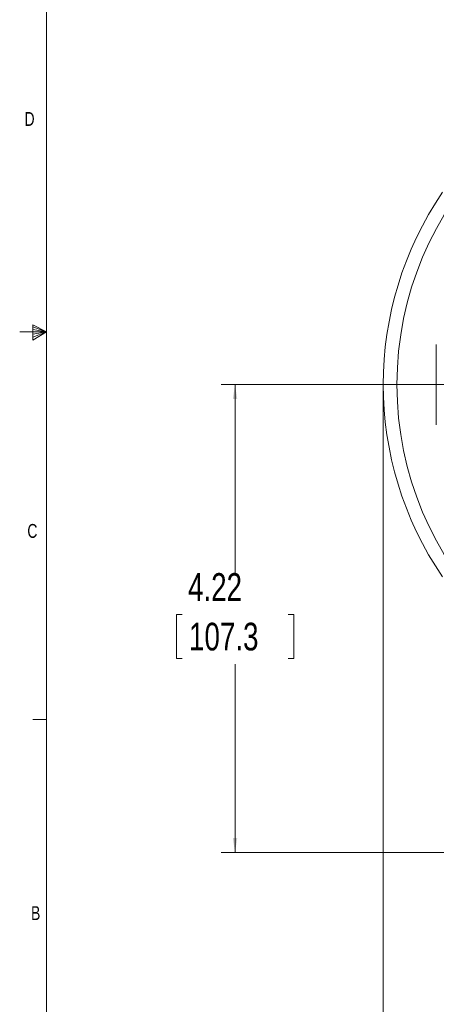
# Model space of a CAD drawing. Header units: inches. Extents: x 0.3 to 33.9, y 0.2 to 21.7.
# Tile 2 of 26: x 0.3 to 4, y 4.8 to 13.7. Entities that reach past the tile are written whole.
import ezdxf

# ---------------------------------------------------------------- set-up
doc = ezdxf.new("R2010")
doc.units = ezdxf.units.IN
doc.header["$MEASUREMENT"] = 0
doc.header["$PDSIZE"] = -1
doc.layers.add('SLD-0', color=7, linetype='Continuous', lineweight=15)
doc.styles.add('SLDTEXTSTYLE0', font='TXT', dxfattribs={"width": 0.75})
doc.dimstyles.new('SLDDIMSTYLE0', dxfattribs={"dimtxt": 0.25, "dimasz": 0.13, "dimexe": 0, "dimexo": 0.0625, "dimgap": 0.0625, "dimtad": 0, "dimtih": 1, "dimtoh": 1, "dimdec": 4, "dimrnd": 1e-09, "dimzin": 12, "dimdsep": 46, "dimtxsty": 'SLDTEXTSTYLE0', "dimsah": 1, "dimcen": 0.09, "dimadec": 0, "dimazin": 3, "dimtfac": 1, "dimtdec": 4, "dimtofl": 0, "dimtmove": 0, "dimatfit": 3, "dimfxl": 1, "dimfrac": 2, "dimtolj": 1, "dimtzin": 12, "dimarcsym": 0})

# ---------------------------------------------------------------- blocks, each defined once
blk = doc.blocks.new('*D12')
at = {"layer": 'SLD-0'}
for p, q in [((3.5638, 10.3853), (3.5638, 2.0898)), ((7.8938, 6.3962), (7.8938, 2.0898)), ((5.2497, 2.2516), (5.1989, 2.2516)), ((5.1989, 2.2516), (5.1989, 1.8547)), ((6.2079, 2.2516), (6.2587, 2.2516)), ((6.2587, 2.2516), (6.2587, 1.8547)), ((3.5638, 2.2148), (5.1101, 2.2148)), ((7.8938, 2.2148), (6.3474, 2.2148)), ((5.1989, 1.8547), (5.2497, 1.8547)), ((6.2587, 1.8547), (6.2079, 1.8547))]:
    blk.add_line(p, q, dxfattribs=at)
for points in [[(3.5638, 2.2148), (3.6938, 2.1948), (3.6938, 2.2348)], [(7.8938, 2.2148), (7.7638, 2.2348), (7.7638, 2.1948)]]:
    blk.add_solid(points, dxfattribs=at)
at = {"layer": 'SLD-0', "char_height": 0.25, "attachment_point": 1, "style": 'SLDTEXTSTYLE0'}
for s, insert in [('4.33', (5.3039, 2.6247, 0.0039)), ('110.0', (5.3131, 2.177, 0.0039))]:
    blk.add_mtext(s, dxfattribs=dict(at, insert=insert))
blk = doc.blocks.new('*D17')
at = {"layer": 'SLD-0'}
for p, q in [((5.58, 10.4353), (2.1002, 10.4353)), ((2.2252, 10.4353), (2.2252, 8.7339)), ((1.7461, 8.3598), (1.6953, 8.3598)), ((1.6953, 8.3598), (1.6953, 7.963)), ((2.7043, 8.3598), (2.7551, 8.3598)), ((2.7551, 8.3598), (2.7551, 7.963)), ((1.6953, 7.963), (1.7461, 7.963)), ((2.7551, 7.963), (2.7043, 7.963)), ((2.2252, 6.2107), (2.2252, 7.9122)), ((4.7846, 6.2107), (2.1002, 6.2107))]:
    blk.add_line(p, q, dxfattribs=at)
for points in [[(2.2252, 10.4353), (2.2052, 10.3053), (2.2452, 10.3053)], [(2.2252, 6.2107), (2.2452, 6.3407), (2.2052, 6.3407)]]:
    blk.add_solid(points, dxfattribs=at)
at = {"layer": 'SLD-0', "char_height": 0.25, "attachment_point": 1, "style": 'SLDTEXTSTYLE0'}
for s, insert in [('4.22', (1.8004, 8.7329, -0.972)), ('107.3', (1.8096, 8.2852, -0.972))]:
    blk.add_mtext(s, dxfattribs=dict(at, insert=insert))

msp = doc.modelspace()

# ---------------------------------------------------------------- linework, layer by layer
at = {"color": 7, "linetype": 'Continuous', "lineweight": 15}
msp.add_line((4.04342, 10.79856), (4.04342, 10.07209), dxfattribs=at)
msp.add_circle((6.64377, 10.43532), 2.95632, dxfattribs=at)
msp.add_arc((6.64377, 10.43532), 3.08, 145.683879, 214.316121, dxfattribs=at)
at = {"layer": 'SLD-0'}
for p, q in [((0.52288, 21.4106), (0.52288, 0.4106)), ((0.39889, 10.97614), (0.39889, 10.83733)), ((0.52288, 10.9106), (0.39889, 10.97614)), ((0.39889, 10.95768), (0.52288, 10.9106)), ((0.52288, 10.9106), (0.27984, 10.9106)), ((0.39889, 10.93372), (0.52288, 10.9106)), ((0.39889, 10.83733), (0.52288, 10.9106)), ((0.39889, 10.86464), (0.52288, 10.9106)), ((0.39889, 10.89135), (0.52288, 10.9106)), ((0.52288, 7.4106), (0.39788, 7.4106))]:
    msp.add_line(p, q, dxfattribs=at)
msp.add_point((3.56377, 10.43532), dxfattribs=at)

# ---------------------------------------------------------------- texts
at = {"color": 7, "linetype": 'Continuous', "lineweight": 0, "char_height": 0.125, "attachment_point": 1, "style": 'SLDTEXTSTYLE0'}
for s, insert in [('D', (0.32371, 12.8964)), ('C', (0.34916, 9.17666)), ('B', (0.38256, 5.72586))]:
    msp.add_mtext(s, dxfattribs=dict(at, insert=insert))

# ---------------------------------------------------------------- dimensions: what is measured, and where the dimension line sits
at = {"layer": 'SLD-0'}
dim = msp.add_linear_dim(base=(2.22519, 6.21072), p1=(5.63002, 10.43532), p2=(4.83457, 6.21072), angle=90, dimstyle='SLDDIMSTYLE0', dxfattribs=at)
dim.commit()
dim.dimension.update_dxf_attribs({"geometry": '*D17', "text_midpoint": (2.22519, 8.32302), "dimtype": 160})
dim = msp.add_linear_dim(base=(7.89377, 2.21482), p1=(3.56377, 10.43532), p2=(7.89377, 6.44622), dimstyle='SLDDIMSTYLE0', dxfattribs=at)
dim.commit()
dim.dimension.update_dxf_attribs({"geometry": '*D12', "text_midpoint": (5.72877, 2.21482), "dimtype": 160})

doc.saveas('drawing.dxf')
